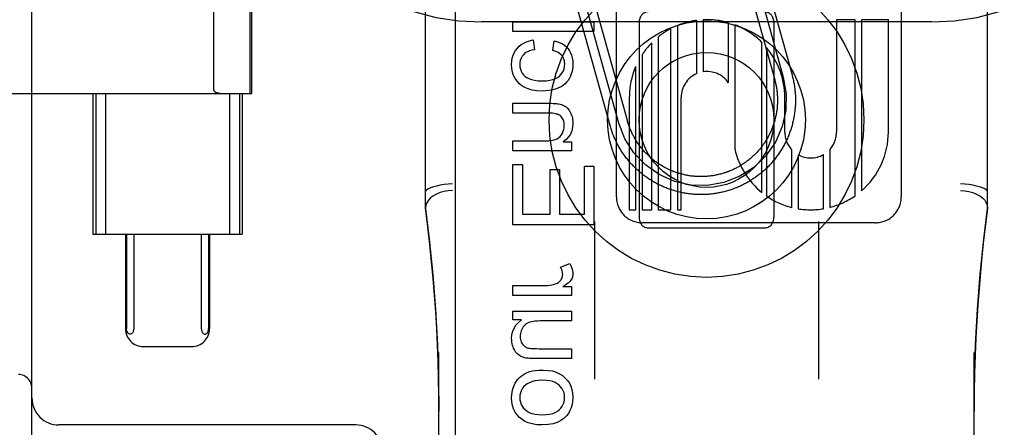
# Model space of a CAD drawing. Header units: inches. Extents: x 0 to 293, y 0 to 190.
# Tile 19 of 71: x 101.199 to 102.294, y 96.701 to 97.154. Entities that reach past the tile are written whole.
import ezdxf

# ---------------------------------------------------------------- set-up
doc = ezdxf.new("R2010")
doc.units = ezdxf.units.IN
doc.header["$LTSCALE"] = 16.12069
doc.header["$MEASUREMENT"] = 0
doc.linetypes.add('HIDDEN', pattern=[0.2, 0.1, -0.1])
doc.layers.add('DEFAULT_2', color=8, linetype='HIDDEN')
doc.layers.add('RIGHTHAND_DOOR_ASSEMBLY', color=7, linetype='CONTINUOUS')

msp = doc.modelspace()

# ---------------------------------------------------------------- linework, layer by layer
at = {"layer": 'DEFAULT_2', "color": 8, "linetype": 'HIDDEN'}
for p, q in [((101.7124, 94.292), (101.7124, 99.7925)), ((102.2124, 94.292), (102.2124, 99.7925)), ((101.2124, 96.1342), (101.2124, 98.3842)), ((101.6499, 96.9439), (101.6499, 97.6869)), ((102.2749, 96.9439), (102.2749, 97.6869)), ((101.8622, 96.9568), (101.8622, 97.5616)), ((102.179, 97.5617), (102.179, 96.9568)), ((101.4147, 97.0751), (101.4147, 97.4433)), ((101.4552, 97.0717), (101.4552, 97.4467)), ((101.4569, 97.0717), (101.4569, 97.4467)), ((102.0077, 97.2342), (102.0478, 97.0897)), ((102.0173, 97.2369), (102.0575, 97.0924)), ((101.998, 97.2315), (102.0382, 97.087)), ((101.8744, 97.0415), (101.8356, 97.1812)), ((101.8552, 97.0361), (101.8163, 97.1758)), ((101.8648, 97.0388), (101.826, 97.1785)), ((102.2124, 97.1512), (101.7124, 97.1512)), ((101.7472, 97.1404), (101.7472, 97.1514)), ((101.7472, 97.1514), (101.8372, 97.1514)), ((101.8372, 97.1514), (101.8372, 97.1404)), ((101.8874, 97.1504), (101.8874, 96.9342)), ((101.9301, 97.1471), (101.9301, 96.9424)), ((101.9515, 97.0937), (101.9515, 97.1529)), ((101.9586, 97.1536), (101.9586, 97.0957)), ((101.9867, 97.0836), (101.9867, 97.1503)), ((101.9939, 97.148), (101.9939, 97.01)), ((102.0374, 97.1504), (102.0374, 96.9342)), ((102.1278, 97.1537), (102.107, 97.1537)), ((102.107, 97.1537), (102.107, 97.0288)), ((102.1278, 96.958), (102.1278, 97.1537)), ((102.1646, 97.1537), (102.1349, 97.1537)), ((102.1349, 97.1537), (102.1349, 96.9636)), ((102.1646, 97.0288), (102.1646, 97.1537)), ((101.8372, 97.1404), (101.7472, 97.1404)), ((101.9229, 96.9424), (101.9229, 97.1438)), ((101.7697, 97.1312), (101.7711, 97.1203)), ((101.7916, 97.1194), (101.7932, 97.1301)), ((101.9015, 96.9424), (101.9015, 97.1279)), ((101.9086, 97.1344), (101.9086, 96.9424)), ((102.0241, 96.9615), (102.0241, 97.1284)), ((101.8909, 97.1148), (101.8909, 96.9424)), ((102.0291, 97.1229), (102.0291, 96.9577)), ((101.8838, 96.9424), (101.8838, 97.1017)), ((100.9795, 97.0717), (101.4569, 97.0717)), ((101.2802, 97.0717), (101.2802, 96.9154)), ((101.2834, 97.0717), (101.2834, 96.9154)), ((101.2942, 97.0717), (101.2942, 96.9154)), ((101.4322, 97.0717), (101.4322, 96.9154)), ((101.443, 97.0717), (101.443, 96.9154)), ((101.4462, 97.0717), (101.4462, 96.9154)), ((101.7472, 97.0498), (101.7472, 97.0608)), ((101.7472, 97.0608), (101.7873, 97.0608)), ((101.8766, 97.0673), (101.8766, 96.9424)), ((101.9342, 96.9424), (101.9342, 97.0673)), ((102.0494, 97.0288), (102.0494, 97.0673)), ((101.7869, 97.0498), (101.7472, 97.0498)), ((101.7472, 97.0078), (101.7472, 97.0189)), ((101.7472, 97.0189), (101.7828, 97.0189)), ((101.8031, 97.0178), (101.8124, 97.0178)), ((101.8124, 97.0178), (101.8124, 97.0078)), ((101.8124, 97.0078), (101.7472, 97.0078)), ((102.0573, 96.945), (102.0573, 97.009)), ((102.0644, 97.0035), (102.0644, 96.9435)), ((102.0925, 96.9436), (102.0925, 97.0038)), ((102.0996, 97.0095), (102.0996, 96.9451)), ((101.7472, 96.9256), (101.7472, 96.9928)), ((101.7472, 96.9928), (101.7578, 96.9928)), ((101.7578, 96.9928), (101.7578, 96.9375)), ((101.7885, 96.9375), (101.7885, 96.9873)), ((101.7885, 96.9873), (101.799, 96.9873)), ((101.799, 96.9873), (101.799, 96.9375)), ((101.8266, 96.9375), (101.8266, 96.9907)), ((101.8266, 96.9907), (101.8372, 96.9907)), ((101.8372, 96.9907), (101.8372, 96.9256)), ((101.8766, 96.9424), (101.8838, 96.9424)), ((101.8909, 96.9424), (101.9015, 96.9424)), ((101.9086, 96.9424), (101.9229, 96.9424)), ((101.9301, 96.9424), (101.9342, 96.9424)), ((101.7578, 96.9375), (101.7885, 96.9375)), ((101.799, 96.9375), (101.8266, 96.9375)), ((101.8379, 96.9295), (101.8379, 96.7542)), ((102.1502, 96.928), (101.891, 96.928)), ((102.0869, 96.9295), (102.0869, 96.7542)), ((101.8372, 96.9256), (101.7472, 96.9256)), ((101.8974, 96.9223), (102.0274, 96.9223)), ((101.2802, 96.9154), (101.4462, 96.9154)), ((101.3163, 96.9154), (101.3163, 96.8104)), ((101.3175, 96.9154), (101.3175, 96.8104)), ((101.3256, 96.9154), (101.3256, 96.8104)), ((101.4007, 96.9154), (101.4007, 96.8104)), ((101.4088, 96.9154), (101.4088, 96.8104)), ((101.41, 96.9154), (101.41, 96.8104)), ((101.8001, 96.8787), (101.8103, 96.8825)), ((101.7472, 96.847), (101.7472, 96.8581)), ((101.7472, 96.8581), (101.7813, 96.8581)), ((101.8025, 96.857), (101.8124, 96.857)), ((101.8124, 96.857), (101.8124, 96.847)), ((101.8124, 96.847), (101.7472, 96.847)), ((101.7472, 96.82), (101.7472, 96.8298)), ((101.7472, 96.8298), (101.8124, 96.8298)), ((101.8124, 96.8298), (101.8124, 96.8188)), ((101.7568, 96.82), (101.7472, 96.82)), ((101.8124, 96.8188), (101.7775, 96.8188)), ((101.3364, 96.7904), (101.3899, 96.7904)), ((101.7762, 96.788), (101.8124, 96.788)), ((101.8124, 96.788), (101.8124, 96.777)), ((101.6649, 96.1018), (101.6649, 96.7838)), ((101.8124, 96.777), (101.772, 96.777)), ((102.2599, 96.1018), (102.2599, 96.7838)), ((101.5724, 96.7032), (101.2424, 96.7032))]:
    msp.add_line(p, q, dxfattribs=at)
for points in [[(101.7521, 97.122), (101.7541, 97.1242), (101.7565, 97.1261), (101.7592, 97.1277), (101.7622, 97.1291), (101.7657, 97.1303), (101.7697, 97.1312)], [(101.7932, 97.1301), (101.7967, 97.1292), (101.7997, 97.1281), (101.8023, 97.1268), (101.8046, 97.1252), (101.8067, 97.1234), (101.8085, 97.1214)], [(101.7457, 97.104), (101.7459, 97.1077), (101.7465, 97.111), (101.7474, 97.1141), (101.7486, 97.1169), (101.7502, 97.1195), (101.7521, 97.122)], [(101.7588, 97.1148), (101.7576, 97.1133), (101.7566, 97.1117), (101.7558, 97.11), (101.7553, 97.1082), (101.7549, 97.1061), (101.7548, 97.1039)], [(101.7711, 97.1203), (101.7682, 97.1197), (101.7656, 97.119), (101.7635, 97.1181), (101.7616, 97.1171), (101.7601, 97.116), (101.7588, 97.1148)], [(101.8015, 97.1139), (101.8004, 97.115), (101.7991, 97.1161), (101.7976, 97.1171), (101.7959, 97.1179), (101.7939, 97.1187), (101.7916, 97.1194)], [(101.8048, 97.1045), (101.8047, 97.1064), (101.8044, 97.1081), (101.8039, 97.1097), (101.8033, 97.1112), (101.8025, 97.1126), (101.8015, 97.1139)], [(101.8085, 97.1214), (101.81, 97.1192), (101.8113, 97.1168), (101.8124, 97.1141), (101.8132, 97.1111), (101.8137, 97.1078), (101.8139, 97.1041)], [(101.7544, 97.0825), (101.7519, 97.0852), (101.7497, 97.0883), (101.748, 97.0916), (101.7468, 97.0952), (101.746, 97.0994), (101.7457, 97.104)], [(101.7548, 97.1039), (101.755, 97.1012), (101.7555, 97.0987), (101.7563, 97.0964), (101.7575, 97.0944), (101.7589, 97.0925), (101.7607, 97.0907)], [(101.7988, 97.0909), (101.8006, 97.0928), (101.8021, 97.0947), (101.8033, 97.0968), (101.8041, 97.0991), (101.8046, 97.1017), (101.8048, 97.1045)], [(101.8139, 97.1041), (101.8138, 97.1013), (101.8134, 97.0986), (101.8129, 97.096), (101.8121, 97.0935), (101.8111, 97.091), (101.8099, 97.0885)], [(102.0575, 97.0924), (102.0578, 97.0911), (102.0581, 97.0899), (102.0584, 97.0886), (102.0587, 97.0874), (102.059, 97.0861), (102.0593, 97.0849), (102.0595, 97.0836), (102.0598, 97.0823), (102.06, 97.0811), (102.0602, 97.0798), (102.0603, 97.0785), (102.0605, 97.0772), (102.0607, 97.0759), (102.0608, 97.0747), (102.0609, 97.0734), (102.061, 97.0721), (102.0611, 97.0708), (102.0612, 97.0695), (102.0612, 97.0682), (102.0613, 97.067), (102.0613, 97.0657), (102.0613, 97.0644), (102.0613, 97.0631), (102.0613, 97.0618), (102.0613, 97.0605), (102.0612, 97.0592), (102.0611, 97.0579), (102.061, 97.0567), (102.0609, 97.0554), (102.0608, 97.0541), (102.0607, 97.0528), (102.0605, 97.0515), (102.0604, 97.0502), (102.0602, 97.049), (102.06, 97.0477), (102.0598, 97.0464), (102.0596, 97.0452), (102.0593, 97.0439), (102.0591, 97.0426), (102.0588, 97.0414), (102.0585, 97.0401), (102.0582, 97.0389), (102.0579, 97.0376), (102.0575, 97.0364), (102.0572, 97.0351), (102.0568, 97.0339), (102.0565, 97.0327), (102.0561, 97.0314), (102.0556, 97.0302), (102.0552, 97.029), (102.0548, 97.0278), (102.0543, 97.0266), (102.0539, 97.0254), (102.0534, 97.0242), (102.0529, 97.023), (102.0524, 97.0218), (102.0518, 97.0206), (102.0513, 97.0195), (102.0507, 97.0183), (102.0502, 97.0172), (102.0496, 97.016), (102.049, 97.0149), (102.0484, 97.0137), (102.0477, 97.0126), (102.0471, 97.0115), (102.0464, 97.0104), (102.0458, 97.0093), (102.0451, 97.0082), (102.0444, 97.0071), (102.0437, 97.006), (102.043, 97.005), (102.0422, 97.0039), (102.0415, 97.0028), (102.0407, 97.0018), (102.04, 97.0008), (102.0392, 96.9998), (102.0384, 96.9987), (102.0376, 96.9977), (102.0367, 96.9967), (102.0359, 96.9958), (102.0351, 96.9948), (102.0342, 96.9938), (102.0333, 96.9929), (102.0325, 96.9919), (102.0316, 96.991), (102.0307, 96.9901), (102.0297, 96.9892), (102.0288, 96.9883), (102.0279, 96.9874), (102.0269, 96.9865), (102.026, 96.9857), (102.025, 96.9848), (102.024, 96.984), (102.023, 96.9832), (102.022, 96.9824), (102.021, 96.9816), (102.02, 96.9808), (102.019, 96.98), (102.0179, 96.9792), (102.0169, 96.9785), (102.0158, 96.9777), (102.0148, 96.977), (102.0137, 96.9763), (102.0126, 96.9756), (102.0115, 96.9749), (102.0104, 96.9743), (102.0093, 96.9736), (102.0082, 96.973), (102.0071, 96.9723), (102.0059, 96.9717), (102.0048, 96.9711), (102.0036, 96.9705), (102.0025, 96.9699), (102.0013, 96.9694), (102.0002, 96.9688), (101.999, 96.9683), (101.9978, 96.9678), (101.9966, 96.9673), (101.9954, 96.9668), (101.9942, 96.9663), (101.993, 96.9659), (101.9918, 96.9654), (101.9906, 96.965), (101.9894, 96.9646), (101.9882, 96.9642), (101.9869, 96.9638), (101.9857, 96.9634), (101.9844, 96.9631), (101.9832, 96.9628), (101.982, 96.9624), (101.9807, 96.9621), (101.9794, 96.9618), (101.9782, 96.9616), (101.9769, 96.9613), (101.9757, 96.9611), (101.9744, 96.9608), (101.9731, 96.9606), (101.9718, 96.9604), (101.9706, 96.9602), (101.9693, 96.9601), (101.968, 96.9599), (101.9667, 96.9598), (101.9655, 96.9597), (101.9642, 96.9595), (101.9629, 96.9595), (101.9616, 96.9594), (101.9603, 96.9593), (101.959, 96.9593), (101.9577, 96.9593), (101.9564, 96.9593), (101.9552, 96.9593), (101.9539, 96.9593), (101.9526, 96.9593), (101.9513, 96.9594), (101.95, 96.9594), (101.9487, 96.9595), (101.9474, 96.9596), (101.9462, 96.9597), (101.9449, 96.9599), (101.9436, 96.96), (101.9423, 96.9602), (101.941, 96.9604), (101.9398, 96.9606), (101.9385, 96.9608), (101.9372, 96.961), (101.936, 96.9612), (101.9347, 96.9615), (101.9334, 96.9618), (101.9322, 96.9621), (101.9309, 96.9624), (101.9297, 96.9627), (101.9284, 96.963), (101.9272, 96.9634), (101.926, 96.9637), (101.9247, 96.9641), (101.9235, 96.9645), (101.9223, 96.9649), (101.9211, 96.9653), (101.9199, 96.9658), (101.9186, 96.9662), (101.9174, 96.9667), (101.9163, 96.9672), (101.9151, 96.9677), (101.9139, 96.9682), (101.9127, 96.9687), (101.9115, 96.9693), (101.9104, 96.9698), (101.9092, 96.9704), (101.9081, 96.971), (101.9069, 96.9716), (101.9058, 96.9722), (101.9047, 96.9728), (101.9036, 96.9735), (101.9024, 96.9741), (101.9013, 96.9748), (101.9003, 96.9755), (101.8992, 96.9762), (101.8981, 96.9769), (101.897, 96.9776)], [(101.7796, 97.0744), (101.7737, 97.0747), (101.7686, 97.0755), (101.7642, 97.0767), (101.7605, 97.0783), (101.7572, 97.0802), (101.7544, 97.0825)], [(101.7607, 97.0907), (101.7626, 97.0894), (101.765, 97.0882), (101.7678, 97.0872), (101.7712, 97.0864), (101.7752, 97.0859), (101.7799, 97.0857)], [(101.7799, 97.0857), (101.7844, 97.0859), (101.7884, 97.0864), (101.7917, 97.0872), (101.7945, 97.0883), (101.7969, 97.0895), (101.7988, 97.0909)], [(101.8099, 97.0885), (101.8085, 97.0862), (101.8069, 97.0842), (101.8051, 97.0824), (101.803, 97.0807), (101.8007, 97.0792), (101.798, 97.0779)], [(102.0478, 97.0897), (102.051, 97.0714), (102.0506, 97.0529), (102.0466, 97.0348), (102.039, 97.0175), (102.0284, 97.0024), (102.015, 96.9895), (101.9994, 96.9796), (101.9818, 96.9727), (101.9635, 96.9695), (101.945, 96.9699), (101.9269, 96.9739), (101.9096, 96.9815), (101.8944, 96.9922), (101.8816, 97.0056), (101.8716, 97.0212), (101.8648, 97.0388)], [(102.0382, 97.087), (102.0385, 97.086), (102.0388, 97.0849), (102.039, 97.0838), (102.0393, 97.0828), (102.0395, 97.0817), (102.0397, 97.0806), (102.0399, 97.0796), (102.0401, 97.0785), (102.0403, 97.0774), (102.0405, 97.0763), (102.0406, 97.0752), (102.0407, 97.0741), (102.0409, 97.0731), (102.041, 97.072), (102.0411, 97.0709), (102.0411, 97.0698), (102.0412, 97.0687), (102.0413, 97.0676), (102.0413, 97.0665), (102.0413, 97.0654), (102.0413, 97.0643), (102.0413, 97.0632), (102.0413, 97.0621), (102.0413, 97.061), (102.0412, 97.0599), (102.0411, 97.0589), (102.0411, 97.0578), (102.041, 97.0567), (102.0409, 97.0556), (102.0408, 97.0545), (102.0406, 97.0534), (102.0405, 97.0523), (102.0403, 97.0512), (102.0401, 97.0502), (102.04, 97.0491), (102.0398, 97.048), (102.0395, 97.0469), (102.0393, 97.0459), (102.0391, 97.0448), (102.0388, 97.0437), (102.0385, 97.0427), (102.0382, 97.0416), (102.038, 97.0406), (102.0376, 97.0395), (102.0373, 97.0385), (102.037, 97.0374), (102.0366, 97.0364), (102.0363, 97.0354), (102.0359, 97.0343), (102.0355, 97.0333), (102.0351, 97.0323), (102.0347, 97.0313), (102.0342, 97.0303), (102.0338, 97.0293), (102.0333, 97.0283), (102.0329, 97.0273), (102.0324, 97.0263), (102.0319, 97.0253), (102.0314, 97.0244), (102.0309, 97.0234), (102.0303, 97.0224), (102.0298, 97.0215), (102.0292, 97.0206), (102.0287, 97.0196), (102.0281, 97.0187), (102.0275, 97.0178), (102.0269, 97.0169), (102.0263, 97.016), (102.0256, 97.0151), (102.025, 97.0142), (102.0243, 97.0133), (102.0237, 97.0124), (102.023, 97.0116), (102.0223, 97.0107), (102.0216, 97.0099), (102.0209, 97.009), (102.0202, 97.0082), (102.0195, 97.0074), (102.0187, 97.0066), (102.018, 97.0058), (102.0172, 97.005), (102.0165, 97.0042), (102.0157, 97.0034), (102.0149, 97.0027), (102.0141, 97.0019), (102.0133, 97.0012), (102.0125, 97.0005), (102.0117, 96.9997), (102.0108, 96.999), (102.01, 96.9983), (102.0091, 96.9976), (102.0083, 96.997), (102.0074, 96.9963), (102.0065, 96.9957), (102.0056, 96.995), (102.0047, 96.9944), (102.0038, 96.9938), (102.0029, 96.9932), (102.002, 96.9926), (102.0011, 96.992), (102.0001, 96.9914), (101.9992, 96.9909), (101.9982, 96.9903), (101.9973, 96.9898), (101.9963, 96.9893), (101.9954, 96.9887), (101.9944, 96.9883), (101.9934, 96.9878), (101.9924, 96.9873), (101.9914, 96.9868), (101.9904, 96.9864), (101.9894, 96.986), (101.9884, 96.9855), (101.9874, 96.9851), (101.9864, 96.9847), (101.9853, 96.9844), (101.9843, 96.984), (101.9833, 96.9836), (101.9822, 96.9833), (101.9812, 96.983), (101.9801, 96.9827), (101.9791, 96.9824), (101.978, 96.9821), (101.977, 96.9818), (101.9759, 96.9815), (101.9748, 96.9813), (101.9738, 96.9811), (101.9727, 96.9808), (101.9716, 96.9806), (101.9705, 96.9805), (101.9695, 96.9803), (101.9684, 96.9801), (101.9673, 96.98), (101.9662, 96.9798), (101.9651, 96.9797), (101.964, 96.9796), (101.9629, 96.9795), (101.9619, 96.9794), (101.9608, 96.9794), (101.9597, 96.9793), (101.9586, 96.9793), (101.9575, 96.9793), (101.9564, 96.9793), (101.9553, 96.9793), (101.9542, 96.9793), (101.9531, 96.9793), (101.952, 96.9794), (101.9509, 96.9794), (101.9498, 96.9795), (101.9487, 96.9796), (101.9476, 96.9797), (101.9466, 96.9798), (101.9455, 96.9799), (101.9444, 96.9801), (101.9433, 96.9803), (101.9422, 96.9804), (101.9411, 96.9806), (101.9401, 96.9808), (101.939, 96.981), (101.9379, 96.9813), (101.9369, 96.9815), (101.9358, 96.9818), (101.9347, 96.982), (101.9337, 96.9823), (101.9326, 96.9826), (101.9316, 96.9829), (101.9305, 96.9833), (101.9295, 96.9836), (101.9285, 96.9839), (101.9274, 96.9843), (101.9264, 96.9847), (101.9254, 96.9851), (101.9244, 96.9855), (101.9233, 96.9859), (101.9223, 96.9863), (101.9213, 96.9868), (101.9203, 96.9872), (101.9194, 96.9877), (101.9184, 96.9882), (101.9174, 96.9887), (101.9164, 96.9892), (101.9155, 96.9897), (101.9145, 96.9902), (101.9136, 96.9908), (101.9126, 96.9913), (101.9117, 96.9919), (101.9108, 96.9925), (101.9098, 96.9931), (101.9089, 96.9937), (101.908, 96.9943), (101.9071, 96.9949), (101.9062, 96.9956), (101.9054, 96.9962), (101.9045, 96.9969), (101.9036, 96.9976), (101.9028, 96.9982), (101.9019, 96.9989), (101.9011, 96.9996), (101.9003, 97.0004)], [(101.4147, 97.0751), (101.4148, 97.0749), (101.4148, 97.0747), (101.4149, 97.0745), (101.415, 97.0743), (101.4151, 97.0742), (101.4153, 97.074), (101.4154, 97.0739), (101.4155, 97.0738), (101.4156, 97.0737), (101.4158, 97.0736), (101.4159, 97.0735), (101.4161, 97.0734), (101.4162, 97.0733), (101.4164, 97.0732), (101.4165, 97.0732), (101.4167, 97.0731), (101.4168, 97.073), (101.417, 97.0729), (101.4171, 97.0729), (101.4173, 97.0728), (101.4175, 97.0727), (101.4177, 97.0727), (101.4179, 97.0726), (101.4181, 97.0725), (101.4183, 97.0725), (101.4185, 97.0724), (101.4187, 97.0723), (101.419, 97.0723), (101.4192, 97.0722), (101.4195, 97.0722), (101.4197, 97.0721), (101.42, 97.0721), (101.4203, 97.072), (101.4206, 97.072), (101.4209, 97.0719), (101.4212, 97.0719), (101.4216, 97.0718), (101.4219, 97.0718), (101.4223, 97.0718), (101.4227, 97.0717), (101.4231, 97.0717), (101.4235, 97.0717), (101.4239, 97.0717), (101.4244, 97.0717)], [(101.798, 97.0779), (101.7955, 97.0769), (101.7928, 97.076), (101.7899, 97.0753), (101.7867, 97.0748), (101.7833, 97.0745), (101.7796, 97.0744)], [(101.7873, 97.0608), (101.7898, 97.0608), (101.7921, 97.0607), (101.794, 97.0606), (101.7956, 97.0605), (101.7969, 97.0603), (101.798, 97.0601)], [(101.798, 97.0601), (101.7996, 97.0598), (101.8011, 97.0593), (101.8025, 97.0588), (101.8038, 97.0582), (101.805, 97.0575), (101.8062, 97.0567)], [(101.7969, 97.0485), (101.7958, 97.0488), (101.7945, 97.0491), (101.793, 97.0494), (101.7912, 97.0496), (101.7891, 97.0497), (101.7869, 97.0498)], [(101.8023, 97.0439), (101.8015, 97.045), (101.8007, 97.0459), (101.7999, 97.0467), (101.799, 97.0474), (101.798, 97.048), (101.7969, 97.0485)], [(101.8062, 97.0567), (101.8072, 97.0559), (101.8082, 97.055), (101.8091, 97.0538), (101.8101, 97.0525), (101.8109, 97.051), (101.8117, 97.0493)], [(101.8117, 97.0493), (101.8124, 97.0476), (101.8129, 97.0459), (101.8133, 97.0442), (101.8136, 97.0424), (101.8138, 97.0405), (101.8139, 97.0385)], [(101.8043, 97.0362), (101.8042, 97.0377), (101.8041, 97.0391), (101.8038, 97.0404), (101.8034, 97.0416), (101.8029, 97.0428), (101.8023, 97.0439)], [(101.8139, 97.0385), (101.8135, 97.034), (101.8126, 97.03), (101.8112, 97.0265), (101.8091, 97.0233), (101.8064, 97.0204), (101.8031, 97.0178)], [(101.9003, 97.0004), (101.8994, 97.0011), (101.8986, 97.0018), (101.8978, 97.0026), (101.897, 97.0033), (101.8963, 97.0041), (101.8955, 97.0049), (101.8947, 97.0057), (101.894, 97.0065), (101.8932, 97.0073), (101.8925, 97.0081), (101.8918, 97.0089), (101.8911, 97.0097), (101.8904, 97.0106), (101.8897, 97.0114), (101.889, 97.0123), (101.8884, 97.0132), (101.8877, 97.0141), (101.8871, 97.0149), (101.8865, 97.0158), (101.8858, 97.0167), (101.8852, 97.0177), (101.8846, 97.0186), (101.8841, 97.0195), (101.8835, 97.0204), (101.8829, 97.0214), (101.8824, 97.0223), (101.8818, 97.0233), (101.8813, 97.0242), (101.8808, 97.0252), (101.8803, 97.0262), (101.8798, 97.0272), (101.8794, 97.0282), (101.8789, 97.0291), (101.8785, 97.0301), (101.878, 97.0312), (101.8776, 97.0322), (101.8772, 97.0332), (101.8768, 97.0342), (101.8764, 97.0352), (101.8761, 97.0363), (101.8757, 97.0373), (101.8754, 97.0383), (101.875, 97.0394), (101.8747, 97.0404), (101.8744, 97.0415)], [(101.7998, 97.024), (101.8012, 97.0258), (101.8023, 97.0277), (101.8032, 97.0296), (101.8038, 97.0316), (101.8042, 97.0338), (101.8043, 97.0362)], [(101.897, 96.9776), (101.896, 96.9783), (101.8949, 96.9791), (101.8939, 96.9798), (101.8928, 96.9806), (101.8918, 96.9814), (101.8908, 96.9822), (101.8898, 96.983), (101.8888, 96.9838), (101.8878, 96.9847), (101.8869, 96.9855), (101.8859, 96.9864), (101.8849, 96.9872), (101.884, 96.9881), (101.8831, 96.989), (101.8822, 96.9899), (101.8813, 96.9908), (101.8804, 96.9918), (101.8795, 96.9927), (101.8786, 96.9936), (101.8777, 96.9946), (101.8769, 96.9956), (101.8761, 96.9965), (101.8752, 96.9975), (101.8744, 96.9985), (101.8736, 96.9995), (101.8728, 97.0006), (101.8721, 97.0016), (101.8713, 97.0026), (101.8705, 97.0037), (101.8698, 97.0047), (101.8691, 97.0058), (101.8684, 97.0069), (101.8677, 97.008), (101.867, 97.0091), (101.8663, 97.0102), (101.8657, 97.0113), (101.865, 97.0124), (101.8644, 97.0135), (101.8638, 97.0146), (101.8632, 97.0158), (101.8626, 97.0169), (101.862, 97.0181), (101.8615, 97.0192), (101.8609, 97.0204), (101.8604, 97.0216), (101.8599, 97.0228), (101.8594, 97.0239), (101.8589, 97.0251), (101.8584, 97.0263), (101.8579, 97.0275), (101.8575, 97.0288), (101.8571, 97.03), (101.8567, 97.0312), (101.8563, 97.0324), (101.8559, 97.0336), (101.8555, 97.0349), (101.8552, 97.0361)], [(101.7828, 97.0189), (101.7872, 97.0191), (101.791, 97.0196), (101.794, 97.0204), (101.7964, 97.0214), (101.7984, 97.0226), (101.7998, 97.024)], [(101.6799, 96.9714), (101.6752, 96.971), (101.6707, 96.9704), (101.6663, 96.9697), (101.6623, 96.9688), (101.6587, 96.9679), (101.6556, 96.9668), (101.6532, 96.9658), (101.6514, 96.9647), (101.6503, 96.9636), (101.6499, 96.9626)], [(102.2749, 96.9626), (102.2746, 96.9636), (102.2735, 96.9647), (102.2717, 96.9658), (102.2692, 96.9668), (102.2661, 96.9679), (102.2626, 96.9688), (102.2585, 96.9697), (102.2542, 96.9704), (102.2496, 96.971), (102.2449, 96.9714)], [(101.6799, 96.964), (101.6752, 96.9636), (101.6706, 96.9627), (101.6663, 96.9615), (101.6623, 96.9598), (101.6587, 96.9578), (101.6556, 96.9555), (101.6532, 96.9529), (101.6514, 96.9502), (101.6503, 96.9474), (101.6499, 96.9446)], [(102.2449, 96.964), (102.2496, 96.9636), (102.2542, 96.9627), (102.2585, 96.9615), (102.2626, 96.9598), (102.2662, 96.9578), (102.2692, 96.9555), (102.2717, 96.9529), (102.2735, 96.9502), (102.2746, 96.9474), (102.2749, 96.9446)], [(101.6649, 96.7186), (101.6648, 96.7365), (101.6645, 96.7554), (101.664, 96.7739), (101.6633, 96.7922), (101.6624, 96.8106), (101.6613, 96.8291), (101.66, 96.8475), (101.6585, 96.8661), (101.6568, 96.8847), (101.6548, 96.9038), (101.6525, 96.9236), (101.6499, 96.9441)], [(101.6499, 96.9439), (101.6541, 96.9096), (101.6581, 96.8706), (101.6611, 96.8314), (101.6633, 96.7922), (101.6646, 96.7528), (101.6649, 96.7186)], [(102.2749, 96.9441), (102.2726, 96.9262), (102.2705, 96.9083), (102.2686, 96.8904), (102.2669, 96.8725), (102.2654, 96.8548), (102.2641, 96.8369), (102.2629, 96.8187), (102.2619, 96.8001), (102.2611, 96.7808), (102.2605, 96.7607), (102.2601, 96.7395), (102.2599, 96.7187)], [(102.2599, 96.7187), (102.2603, 96.7531), (102.2616, 96.7925), (102.2637, 96.8318), (102.2668, 96.8709), (102.2707, 96.9099), (102.2749, 96.9439)], [(101.8025, 96.8706), (101.8024, 96.8718), (101.8022, 96.8731), (101.8019, 96.8744), (101.8014, 96.8758), (101.8008, 96.8772), (101.8001, 96.8787)], [(101.8103, 96.8825), (101.8115, 96.8804), (101.8124, 96.8783), (101.8131, 96.8764), (101.8135, 96.8746), (101.8138, 96.8728), (101.8139, 96.8711)], [(101.7942, 96.8599), (101.7955, 96.8604), (101.7967, 96.8609), (101.7977, 96.8616), (101.7986, 96.8623), (101.7995, 96.8631), (101.8003, 96.864)], [(101.8003, 96.864), (101.8009, 96.865), (101.8015, 96.8661), (101.8019, 96.8671), (101.8022, 96.8682), (101.8024, 96.8693), (101.8025, 96.8706)], [(101.8117, 96.864), (101.8109, 96.863), (101.8098, 96.8619), (101.8085, 96.8608), (101.8068, 96.8596), (101.8048, 96.8583), (101.8025, 96.857)], [(101.8139, 96.8711), (101.8138, 96.8698), (101.8136, 96.8686), (101.8133, 96.8674), (101.8129, 96.8662), (101.8123, 96.8651), (101.8117, 96.864)], [(101.7813, 96.8581), (101.7838, 96.8582), (101.7861, 96.8583), (101.7883, 96.8586), (101.7904, 96.8589), (101.7923, 96.8594), (101.7942, 96.8599)], [(101.7457, 96.7993), (101.7461, 96.8036), (101.747, 96.8075), (101.7484, 96.8109), (101.7505, 96.8141), (101.7533, 96.8171), (101.7568, 96.82)], [(101.7775, 96.8188), (101.7746, 96.8187), (101.772, 96.8186), (101.7698, 96.8183), (101.7678, 96.8179), (101.7661, 96.8175), (101.7647, 96.817)], [(101.3215, 96.8042), (101.3211, 96.8042), (101.3206, 96.8044), (101.3202, 96.8045), (101.3198, 96.8048), (101.3195, 96.8051), (101.3192, 96.8054), (101.3188, 96.8058), (101.3186, 96.8062), (101.3183, 96.8067), (101.3181, 96.8072), (101.3179, 96.8078), (101.3177, 96.8084), (101.3176, 96.8089), (101.3176, 96.8094), (101.3175, 96.8099), (101.3175, 96.8104)], [(101.3256, 96.8104), (101.3255, 96.8094), (101.3254, 96.8085), (101.3251, 96.8075), (101.3248, 96.8067), (101.3244, 96.806), (101.3239, 96.8054), (101.3234, 96.8049), (101.3228, 96.8045), (101.3222, 96.8043), (101.3215, 96.8042)], [(101.4007, 96.8104), (101.4008, 96.8094), (101.4009, 96.8085), (101.4012, 96.8075), (101.4015, 96.8067), (101.4019, 96.806), (101.4024, 96.8054), (101.4029, 96.8049), (101.4035, 96.8045), (101.4041, 96.8043), (101.4048, 96.8042)], [(101.4048, 96.8042), (101.4052, 96.8042), (101.4057, 96.8044), (101.4061, 96.8045), (101.4065, 96.8048), (101.4068, 96.8051), (101.4072, 96.8054), (101.4075, 96.8058), (101.4078, 96.8062), (101.408, 96.8067), (101.4083, 96.8072), (101.4085, 96.8078), (101.4086, 96.8084), (101.4087, 96.8089), (101.4088, 96.8094), (101.4088, 96.8099), (101.4088, 96.8104)], [(101.7578, 96.8108), (101.757, 96.8093), (101.7564, 96.8078), (101.7559, 96.8063), (101.7555, 96.8048), (101.7553, 96.8032), (101.7552, 96.8015)], [(101.7647, 96.817), (101.7633, 96.8163), (101.762, 96.8155), (101.7608, 96.8146), (101.7597, 96.8135), (101.7587, 96.8122), (101.7578, 96.8108)], [(101.7479, 96.7885), (101.7473, 96.7901), (101.7467, 96.7918), (101.7463, 96.7935), (101.746, 96.7954), (101.7458, 96.7973), (101.7457, 96.7993)], [(101.7552, 96.8015), (101.7553, 96.7997), (101.7555, 96.7981), (101.7559, 96.7967), (101.7564, 96.7954), (101.757, 96.7942), (101.7577, 96.7931)], [(101.7535, 96.781), (101.7525, 96.7818), (101.7515, 96.7828), (101.7506, 96.7839), (101.7496, 96.7852), (101.7488, 96.7868), (101.7479, 96.7885)], [(101.7577, 96.7931), (101.7586, 96.7921), (101.7595, 96.7911), (101.7606, 96.7903), (101.7618, 96.7897), (101.7631, 96.7891), (101.7646, 96.7887)], [(101.7646, 96.7887), (101.7656, 96.7885), (101.767, 96.7883), (101.7687, 96.7882), (101.7708, 96.7881), (101.7733, 96.7881), (101.7762, 96.788)], [(101.7617, 96.7776), (101.76, 96.778), (101.7584, 96.7785), (101.757, 96.7791), (101.7557, 96.7797), (101.7545, 96.7803), (101.7535, 96.781)], [(101.772, 96.777), (101.7696, 96.777), (101.7675, 96.7771), (101.7657, 96.7771), (101.7641, 96.7773), (101.7628, 96.7774), (101.7617, 96.7776)], [(101.7609, 96.7605), (101.7632, 96.7615), (101.7658, 96.7625), (101.7689, 96.7632), (101.7724, 96.7638), (101.7763, 96.7641), (101.7807, 96.7643)], [(101.7807, 96.7643), (101.7862, 96.7639), (101.7911, 96.7632), (101.7952, 96.7619), (101.7989, 96.7602), (101.8022, 96.7582), (101.805, 96.7557)], [(101.7497, 96.7495), (101.7512, 96.7518), (101.7528, 96.754), (101.7545, 96.7559), (101.7564, 96.7576), (101.7586, 96.7591), (101.7609, 96.7605)], [(101.7802, 96.7529), (101.7756, 96.7527), (101.7716, 96.7522), (101.7683, 96.7513), (101.7654, 96.7502), (101.763, 96.749), (101.7611, 96.7474)], [(101.7985, 96.7474), (101.7965, 96.7489), (101.7941, 96.7503), (101.7914, 96.7514), (101.7882, 96.7522), (101.7844, 96.7527), (101.7802, 96.7529)], [(101.805, 96.7557), (101.8077, 96.7528), (101.8099, 96.7496), (101.8116, 96.7462), (101.8128, 96.7425), (101.8136, 96.7384), (101.8139, 96.7338)], [(101.7457, 96.7338), (101.7458, 96.7366), (101.7462, 96.7394), (101.7467, 96.742), (101.7475, 96.7446), (101.7485, 96.7471), (101.7497, 96.7495)], [(101.7611, 96.7474), (101.7591, 96.7455), (101.7575, 96.7434), (101.7564, 96.7413), (101.7555, 96.739), (101.755, 96.7365), (101.7548, 96.7338)], [(101.8047, 96.7338), (101.8045, 96.7364), (101.804, 96.7389), (101.8032, 96.7412), (101.802, 96.7433), (101.8004, 96.7454), (101.7985, 96.7474)], [(101.7545, 96.7116), (101.7519, 96.7145), (101.7497, 96.7176), (101.748, 96.721), (101.7468, 96.7248), (101.746, 96.729), (101.7457, 96.7338)], [(101.7548, 96.7338), (101.755, 96.731), (101.7555, 96.7284), (101.7564, 96.7261), (101.7575, 96.724), (101.7591, 96.7219), (101.761, 96.72)], [(101.7985, 96.72), (101.8004, 96.722), (101.802, 96.724), (101.8032, 96.7262), (101.804, 96.7285), (101.8045, 96.731), (101.8047, 96.7338)], [(101.8139, 96.7338), (101.8136, 96.7296), (101.813, 96.7258), (101.812, 96.7224), (101.8106, 96.7192), (101.8088, 96.7161), (101.8066, 96.7133)], [(101.761, 96.72), (101.763, 96.7185), (101.7654, 96.7172), (101.7682, 96.7161), (101.7715, 96.7153), (101.7754, 96.7148), (101.7798, 96.7146)], [(101.7798, 96.7146), (101.7842, 96.7148), (101.7881, 96.7153), (101.7914, 96.7161), (101.7942, 96.7172), (101.7966, 96.7185), (101.7985, 96.72)], [(101.7798, 96.7032), (101.7739, 96.7035), (101.7687, 96.7043), (101.7643, 96.7056), (101.7606, 96.7072), (101.7573, 96.7092), (101.7545, 96.7116)], [(101.8066, 96.7133), (101.8038, 96.7104), (101.8004, 96.708), (101.7965, 96.706), (101.7918, 96.7045), (101.7862, 96.7036), (101.7798, 96.7032)]]:
    msp.add_lwpolyline(points, dxfattribs=at)
for radius in [0.175, 0.11, 0.075]:
    msp.add_circle((101.9624, 97.0423), radius, dxfattribs=at)
for centre, radius, start, end in [((101.7124, 97.4012), 0.25, 90, 270), ((102.2124, 97.4012), 0.25, 270, 90), ((101.963, 97.0673), 0.0864, 97.6624, 112.4165), ((101.963, 97.0673), 0.0864, 74.0577, 92.9054), ((101.963, 97.0673), 0.0864, 45.0355, 69.0633), ((101.963, 97.0673), 0.0864, 117.6453, 129.0007), ((101.963, 97.0673), 0.0864, 135.3979, 146.5811), ((101.963, 97.0672), 0.0864, 0.0458, 40.0811), ((101.963, 97.0673), 0.0864, 156.5393, 180.0001), ((101.963, 97.0673), 0.0288, 113.578, 179.9999), ((101.963, 97.0673), 0.0288, 34.5116, 98.7453), ((102.0782, 97.0288), 0.0288, 180.0185, 223.3212), ((102.0782, 97.0288), 0.0288, 318.0851, 0.0032), ((102.0782, 97.0288), 0.0864, 310.9953, 360), ((102.0782, 97.0288), 0.0864, 192.5782, 231.1955), ((102.0782, 97.0288), 0.0288, 241.3124, 299.7373), ((101.891, 96.9568), 0.0288, 179.994, 270.0078), ((102.0782, 97.0288), 0.0864, 235.3887, 255.957), ((102.0782, 97.0288), 0.0864, 284.3619, 304.9816), ((102.1502, 96.9568), 0.0288, 269.9572, 359.9997), ((102.0782, 97.0288), 0.0864, 260.7916, 279.5164), ((101.3363, 96.8104), 0.02, 180, 270), ((101.39, 96.8104), 0.02, 270, 360), ((101.1974, 96.7442), 0.015, 0, 90), ((101.2424, 96.7332), 0.03, 180, 270), ((101.5724, 96.6732), 0.03, 0, 90)]:
    msp.add_arc(centre, radius, start, end, dxfattribs=at)
for centre, major_axis, start_param, end_param in [((101.8974, 97.1504), (0, -0.0119), 3.141593, 4.712389), ((102.0274, 97.1504), (0, 0.0119), -1.570796, 0), ((101.8974, 96.9342), (0, -0.0119), -1.570796, 0), ((102.0274, 96.9342), (0, 0.0119), 3.141593, 4.712389)]:
    msp.add_ellipse(centre, major_axis=major_axis, ratio=0.842271, start_param=start_param, end_param=end_param, dxfattribs=at)
at = {"layer": 'RIGHTHAND_DOOR_ASSEMBLY', "color": 8, "linetype": 'HIDDEN'}
msp.add_line((101.7874, 108.6642), (101.7874, 85.8542), dxfattribs=at)
at = {"layer": 'RIGHTHAND_DOOR_ASSEMBLY', "color": 3, "linetype": 'Continuous'}
msp.add_line((101.6834, 86.0092), (101.6834, 108.5092), dxfattribs=at)

doc.saveas('drawing.dxf')
